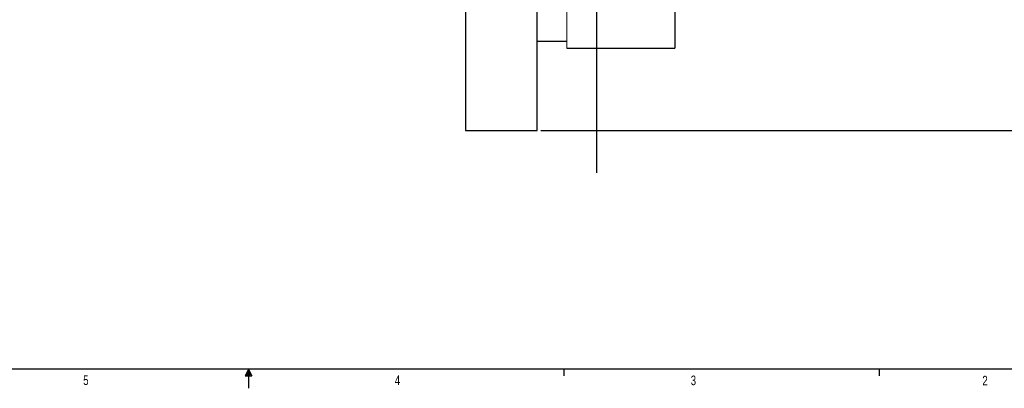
# Model space of a CAD drawing. Header units: inches. Extents: x 0.3 to 34.1, y 0.2 to 21.7.
# Tile 14 of 26: x 14 to 26.9, y 0.2 to 5. Entities that reach past the tile are written whole.
import ezdxf

# ---------------------------------------------------------------- set-up
doc = ezdxf.new("R2010")
doc.units = ezdxf.units.IN
doc.header["$MEASUREMENT"] = 0
doc.layers.add('SLD-0', color=7, linetype='Continuous', lineweight=25)
doc.styles.add('SLDTEXTSTYLE0', font='TXT', dxfattribs={"width": 0.75})
doc.dimstyles.new('SLDDIMSTYLE0', dxfattribs={"dimtxt": 0.125, "dimasz": 0.13, "dimexe": 0, "dimexo": 0.0625, "dimgap": 0.03125, "dimtad": 0, "dimtih": 1, "dimtoh": 1, "dimlfac": 0.8, "dimrnd": 1e-09, "dimzin": 12, "dimdsep": 46, "dimtxsty": 'SLDTEXTSTYLE0', "dimsah": 1, "dimcen": 0.09, "dimadec": 0, "dimazin": 3, "dimtfac": 1, "dimtofl": 0, "dimtmove": 0, "dimatfit": 3, "dimfxl": 1, "dimfrac": 2, "dimtolj": 1, "dimtzin": 12, "dimarcsym": 0})

# ---------------------------------------------------------------- blocks, each defined once
blk = doc.blocks.new('_D_11')
at = {"layer": 'SLD-0'}
for p, q in [((21.63, 14.213), (27.785, 14.213)), ((27.66, 14.213), (27.66, 9.847)), ((27.522, 9.822), (27.483, 9.822)), ((27.483, 9.822), (27.483, 9.623)), ((27.799, 9.822), (27.837, 9.822)), ((27.837, 9.822), (27.837, 9.623)), ((27.483, 9.623), (27.522, 9.623)), ((27.837, 9.623), (27.799, 9.623)), ((27.66, 3.534), (27.66, 9.436)), ((20.848, 3.534), (27.785, 3.534))]:
    blk.add_line(p, q, dxfattribs=at)
for points in [[(27.66, 14.213), (27.64, 14.083), (27.68, 14.083)], [(27.66, 3.534), (27.68, 3.664), (27.64, 3.664)]]:
    blk.add_solid(points, dxfattribs=at)
at = {"layer": 'SLD-0', "char_height": 0.125, "attachment_point": 1, "style": 'SLDTEXTSTYLE0'}
for s, insert in [('217', (27.522, 9.785)), ('8.54', (27.498, 9.597))]:
    blk.add_mtext(s, dxfattribs=dict(at, insert=insert))

msp = doc.modelspace()

# ---------------------------------------------------------------- linework, layer by layer
at = {"color": 7, "linetype": 'Continuous', "lineweight": 25}
for p, q in [((19.861, 5.084), (19.861, 3.534)), ((20.798, 3.534), (20.798, 5.084)), ((22.598, 5.084), (22.598, 4.608)), ((20.798, 4.703), (21.188, 4.703)), ((21.188, 4.608), (22.598, 4.608)), ((19.861, 3.534), (20.798, 3.534)), ((25.273, 0.411), (25.273, 0.326))]:
    msp.add_line(p, q, dxfattribs=at)
at = {"color": 144, "linetype": 'Continuous', "lineweight": 18}
msp.add_line((21.188, 5.084), (21.188, 4.608), dxfattribs=at)
at = {"layer": 'SLD-0'}
for p, q in [((21.58, 2.978), (21.58, 16.353)), ((33.523, 0.411), (0.523, 0.411)), ((17.023, 0.411), (16.981, 0.325)), ((17.023, 0.411), (16.989, 0.325)), ((17.023, 0.411), (17.009, 0.325)), ((17.023, 0.411), (17.023, 0.163)), ((17.023, 0.411), (17.067, 0.325)), ((17.023, 0.411), (17.046, 0.325)), ((17.023, 0.411), (17.036, 0.325)), ((21.148, 0.411), (21.148, 0.326)), ((16.981, 0.325), (17.067, 0.325))]:
    msp.add_line(p, q, dxfattribs=at)

# ---------------------------------------------------------------- texts
at = {"color": 7, "linetype": 'Continuous', "lineweight": 0, "char_height": 0.125, "attachment_point": 1, "style": 'SLDTEXTSTYLE0'}
for s, insert in [('5', (14.862, 0.331)), ('4', (18.937, 0.331)), ('3', (22.807, 0.329)), ('2', (26.621, 0.326))]:
    msp.add_mtext(s, dxfattribs=dict(at, insert=insert))

# ---------------------------------------------------------------- dimensions: what is measured, and where the dimension line sits
at = {"layer": 'SLD-0'}
dim = msp.add_linear_dim(base=(27.66, 3.534), p1=(21.58, 14.213), p2=(20.798, 3.534), angle=90, dimstyle='SLDDIMSTYLE0', dxfattribs=at)
dim.commit()
dim.dimension.update_dxf_attribs({"geometry": '_D_11', "text_midpoint": (27.66, 9.642), "dimtype": 160})

doc.saveas('drawing.dxf')
